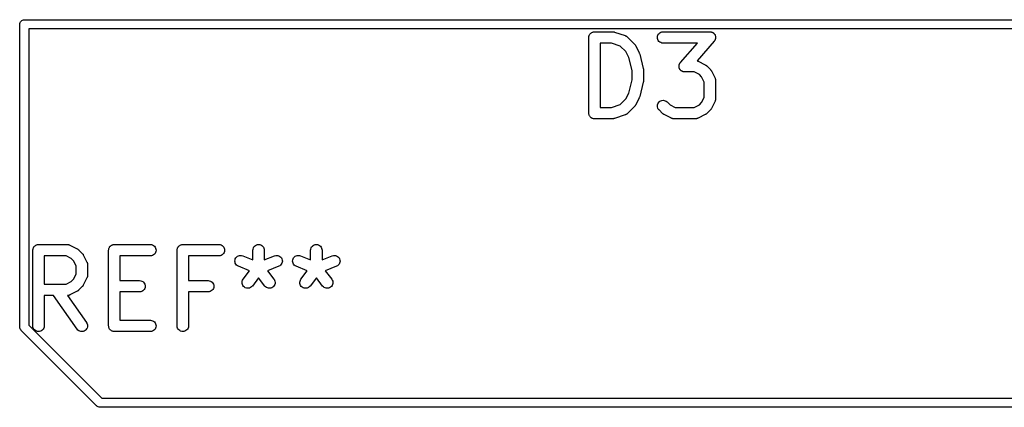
# Model space of a CAD drawing. Extents: x 1.1 to 3.55, y -2.65 to -1.25.
# Tile 6 of 17: x 1.12 to 1.63, y -1.45 to -1.25. Entities that reach past the tile are written whole.
import ezdxf

# ---------------------------------------------------------------- set-up
doc = ezdxf.new("R2010")
doc.units = 0
doc.header["$MEASUREMENT"] = 0
doc.layers.add('BLACK', color=7, linetype='CONTINUOUS')

msp = doc.modelspace()

# ---------------------------------------------------------------- linework, layer by layer
at = {"layer": 'BLACK', "linetype": 'CONTINUOUS'}
for p, q in [((1.1192, -1.25357), (1.11925, -1.25311)), ((1.11921, -1.25369), (1.1192, -1.25357)), ((1.11921, -1.41094), (1.11921, -1.25369)), ((1.11925, -1.25311), (1.11938, -1.25267)), ((1.11938, -1.25267), (1.1196, -1.25226)), ((1.1196, -1.25226), (1.1199, -1.2519)), ((1.1199, -1.2519), (1.12026, -1.2516)), ((1.12026, -1.2516), (1.12067, -1.25138)), ((1.12067, -1.25138), (1.12111, -1.25125)), ((1.12111, -1.25125), (1.12146, -1.25121)), ((1.12146, -1.25121), (1.12157, -1.2512)), ((1.12146, -1.25121), (1.12146, -1.25121)), ((1.12157, -1.2512), (1.12169, -1.25121)), ((1.12169, -1.25121), (1.76831, -1.25121)), ((1.12394, -1.25594), (1.12394, -1.41008)), ((1.76606, -1.25594), (1.12394, -1.25594)), ((1.41536, -1.25903), (1.41549, -1.25879)), ((1.41549, -1.25879), (1.4155, -1.25878)), ((1.4155, -1.25877), (1.41568, -1.25856)), ((1.4155, -1.25878), (1.4155, -1.25877)), ((1.41568, -1.25856), (1.41586, -1.25834)), ((1.41586, -1.25834), (1.41587, -1.25834)), ((1.41587, -1.25834), (1.41588, -1.25833)), ((1.41588, -1.25833), (1.41609, -1.25816)), ((1.41609, -1.25816), (1.41631, -1.25798)), ((1.41631, -1.25798), (1.41632, -1.25798)), ((1.41632, -1.25797), (1.41657, -1.25784)), ((1.41632, -1.25798), (1.41632, -1.25797)), ((1.41657, -1.25784), (1.41682, -1.25771)), ((1.41682, -1.25771), (1.41683, -1.25771)), ((1.41683, -1.25771), (1.41684, -1.2577)), ((1.41684, -1.2577), (1.4171, -1.25762)), ((1.4171, -1.25762), (1.41737, -1.25754)), ((1.41737, -1.25754), (1.41738, -1.25754)), ((1.41738, -1.25754), (1.41739, -1.25754)), ((1.41739, -1.25754), (1.41766, -1.25751)), ((1.41766, -1.25751), (1.41794, -1.25749)), ((1.41794, -1.25749), (1.42731, -1.25749)), ((1.42731, -1.25749), (1.42736, -1.25749)), ((1.42736, -1.25749), (1.42752, -1.25751)), ((1.42752, -1.25751), (1.42769, -1.25751)), ((1.42769, -1.25751), (1.42781, -1.25754)), ((1.42781, -1.25754), (1.42793, -1.25755)), ((1.42793, -1.25755), (1.42809, -1.2576)), ((1.42809, -1.2576), (1.42825, -1.25764)), ((1.42825, -1.25764), (1.43387, -1.25951)), ((1.45084, -1.2593), (1.45111, -1.25879)), ((1.45111, -1.25879), (1.45148, -1.25834)), ((1.45148, -1.25834), (1.45193, -1.25798)), ((1.45193, -1.25798), (1.45244, -1.25771)), ((1.45244, -1.25771), (1.45299, -1.25754)), ((1.45299, -1.25754), (1.45356, -1.25749)), ((1.45356, -1.25749), (1.47793, -1.25749)), ((1.47793, -1.25749), (1.47797, -1.25749)), ((1.47797, -1.25749), (1.47816, -1.25751)), ((1.47816, -1.25751), (1.47834, -1.25752)), ((1.47834, -1.25752), (1.47844, -1.25754)), ((1.47844, -1.25754), (1.47855, -1.25755)), ((1.47855, -1.25755), (1.47872, -1.25761)), ((1.47872, -1.25761), (1.4789, -1.25765)), ((1.4789, -1.25765), (1.479, -1.25769)), ((1.479, -1.25769), (1.4791, -1.25773)), ((1.4791, -1.25773), (1.47926, -1.25782)), ((1.47926, -1.25782), (1.47943, -1.25789)), ((1.47943, -1.25789), (1.47951, -1.25795)), ((1.47951, -1.25795), (1.4796, -1.258)), ((1.4796, -1.258), (1.47974, -1.25812)), ((1.47974, -1.25812), (1.47989, -1.25823)), ((1.47989, -1.25823), (1.47996, -1.25831)), ((1.47996, -1.25831), (1.48004, -1.25837)), ((1.48004, -1.25837), (1.48016, -1.25852)), ((1.48016, -1.25852), (1.48029, -1.25865)), ((1.48029, -1.25865), (1.48034, -1.25874)), ((1.48034, -1.25874), (1.4804, -1.25882)), ((1.4804, -1.25882), (1.48049, -1.25899)), ((1.41499, -1.2604), (1.41502, -1.26012)), ((1.41499, -1.26042), (1.41499, -1.2604)), ((1.41499, -1.26044), (1.41499, -1.26042)), ((1.41499, -1.26042), (1.41499, -1.26042)), ((1.41499, -1.26042), (1.41499, -1.26042)), ((1.41499, -1.29981), (1.41499, -1.26044)), ((1.41502, -1.26012), (1.41505, -1.25985)), ((1.41505, -1.25983), (1.41514, -1.25956)), ((1.41505, -1.25984), (1.41505, -1.25983)), ((1.41505, -1.25985), (1.41505, -1.25984)), ((1.41514, -1.25956), (1.41522, -1.2593)), ((1.41522, -1.25929), (1.41523, -1.25928)), ((1.41522, -1.2593), (1.41522, -1.25929)), ((1.41523, -1.25928), (1.41536, -1.25903)), ((1.42089, -1.26339), (1.42089, -1.29686)), ((1.42684, -1.26339), (1.42089, -1.26339)), ((1.43134, -1.2649), (1.42684, -1.26339)), ((1.43387, -1.25951), (1.43391, -1.25953)), ((1.43391, -1.25953), (1.43399, -1.25956)), ((1.43399, -1.25956), (1.43407, -1.25959)), ((1.43407, -1.25959), (1.43425, -1.25968)), ((1.43425, -1.25968), (1.43443, -1.25977)), ((1.43443, -1.25977), (1.43451, -1.25982)), ((1.43451, -1.25982), (1.43458, -1.25986)), ((1.43458, -1.25986), (1.43474, -1.25999)), ((1.43474, -1.25999), (1.4349, -1.26011)), ((1.4349, -1.26011), (1.43496, -1.26017)), ((1.43496, -1.26017), (1.43503, -1.26023)), ((1.43503, -1.26023), (1.43878, -1.26398)), ((1.45061, -1.26042), (1.45067, -1.25985)), ((1.45066, -1.26099), (1.45061, -1.26042)), ((1.45082, -1.26155), (1.45066, -1.26099)), ((1.45067, -1.25985), (1.45084, -1.2593)), ((1.45109, -1.26206), (1.45082, -1.26155)), ((1.45145, -1.26251), (1.45109, -1.26206)), ((1.45189, -1.26288), (1.45145, -1.26251)), ((1.4524, -1.26315), (1.45189, -1.26288)), ((1.45295, -1.26333), (1.4524, -1.26315)), ((1.45352, -1.26339), (1.45295, -1.26333)), ((1.45356, -1.26339), (1.45352, -1.26339)), ((1.47143, -1.26339), (1.45356, -1.26339)), ((1.46259, -1.27349), (1.47143, -1.26339)), ((1.48016, -1.26238), (1.47122, -1.27259)), ((1.48026, -1.26223), (1.48016, -1.26238)), ((1.48038, -1.26209), (1.48026, -1.26223)), ((1.48043, -1.262), (1.48038, -1.26209)), ((1.48049, -1.26192), (1.48043, -1.262)), ((1.48049, -1.25899), (1.48059, -1.25915)), ((1.48057, -1.26175), (1.48049, -1.26192)), ((1.48066, -1.26158), (1.48057, -1.26175)), ((1.48059, -1.25915), (1.48062, -1.25924)), ((1.48062, -1.25924), (1.48067, -1.25933)), ((1.48069, -1.26149), (1.48066, -1.26158)), ((1.48067, -1.25933), (1.48072, -1.25951)), ((1.48073, -1.26139), (1.48069, -1.26149)), ((1.48072, -1.25951), (1.48079, -1.25969)), ((1.48077, -1.26121), (1.48073, -1.26139)), ((1.48083, -1.26103), (1.48077, -1.26121)), ((1.48079, -1.25969), (1.4808, -1.25979)), ((1.4808, -1.25979), (1.48083, -1.25989)), ((1.48083, -1.25989), (1.48085, -1.26007)), ((1.48084, -1.26093), (1.48083, -1.26103)), ((1.48086, -1.26083), (1.48084, -1.26093)), ((1.48085, -1.26007), (1.48088, -1.26025)), ((1.48087, -1.26065), (1.48086, -1.26083)), ((1.48089, -1.26046), (1.48087, -1.26065)), ((1.48088, -1.26025), (1.48088, -1.26036)), ((1.48088, -1.26036), (1.48089, -1.26046)), ((1.43426, -1.26781), (1.43134, -1.2649)), ((1.43578, -1.27084), (1.43426, -1.26781)), ((1.43878, -1.26398), (1.43881, -1.26401)), ((1.43881, -1.26401), (1.43891, -1.26414)), ((1.43891, -1.26414), (1.43902, -1.26426)), ((1.43902, -1.26426), (1.43909, -1.26436)), ((1.43909, -1.26436), (1.43917, -1.26446)), ((1.43917, -1.26446), (1.43924, -1.2646)), ((1.43924, -1.2646), (1.43933, -1.26474)), ((1.43933, -1.26474), (1.4412, -1.26849)), ((1.4412, -1.26849), (1.44122, -1.26853)), ((1.44122, -1.26853), (1.44123, -1.26854)), ((1.44123, -1.26854), (1.44123, -1.26856)), ((1.44123, -1.26856), (1.44133, -1.26881)), ((1.44133, -1.26881), (1.44142, -1.26907)), ((1.43749, -1.27768), (1.43578, -1.27084)), ((1.44142, -1.26907), (1.44142, -1.26908)), ((1.44142, -1.26908), (1.44143, -1.2691)), ((1.44143, -1.2691), (1.4433, -1.2766)), ((1.46209, -1.27429), (1.46218, -1.27413)), ((1.46218, -1.27413), (1.46225, -1.27396)), ((1.46225, -1.27396), (1.46231, -1.27388)), ((1.46231, -1.27388), (1.46236, -1.27379)), ((1.46236, -1.27379), (1.46248, -1.27364)), ((1.46248, -1.27364), (1.46259, -1.27349)), ((1.47122, -1.27259), (1.47141, -1.27266)), ((1.47141, -1.27266), (1.4716, -1.27272)), ((1.4716, -1.27272), (1.47167, -1.27277)), ((1.47167, -1.27277), (1.47176, -1.2728)), ((1.47176, -1.2728), (1.4755, -1.27467)), ((1.43749, -1.28257), (1.43749, -1.27768)), ((1.4433, -1.2766), (1.44331, -1.27664)), ((1.44331, -1.27664), (1.44332, -1.27669)), ((1.44332, -1.27669), (1.44333, -1.27674)), ((1.44333, -1.27674), (1.44336, -1.27697)), ((1.44336, -1.27697), (1.44339, -1.27721)), ((1.44339, -1.27721), (1.44339, -1.27726)), ((1.44339, -1.27726), (1.44339, -1.27731)), ((1.44339, -1.27731), (1.44339, -1.28294)), ((1.46186, -1.27542), (1.46188, -1.27523)), ((1.46187, -1.27552), (1.46186, -1.27542)), ((1.46186, -1.27562), (1.46187, -1.27552)), ((1.46189, -1.27581), (1.46186, -1.27562)), ((1.46188, -1.27505), (1.46191, -1.27495)), ((1.46188, -1.27523), (1.46188, -1.27505)), ((1.46191, -1.27599), (1.46189, -1.27581)), ((1.46191, -1.27495), (1.46192, -1.27484)), ((1.46194, -1.27609), (1.46191, -1.27599)), ((1.46192, -1.27484), (1.46197, -1.27467)), ((1.46196, -1.27619), (1.46194, -1.27609)), ((1.46202, -1.27637), (1.46196, -1.27619)), ((1.46197, -1.27467), (1.46201, -1.27449)), ((1.46201, -1.27449), (1.46206, -1.27439)), ((1.46207, -1.27654), (1.46202, -1.27637)), ((1.46206, -1.27439), (1.46209, -1.27429)), ((1.46212, -1.27664), (1.46207, -1.27654)), ((1.46216, -1.27673), (1.46212, -1.27664)), ((1.46225, -1.27689), (1.46216, -1.27673)), ((1.46234, -1.27706), (1.46225, -1.27689)), ((1.4624, -1.27714), (1.46234, -1.27706)), ((1.46246, -1.27722), (1.4624, -1.27714)), ((1.46258, -1.27736), (1.46246, -1.27722)), ((1.4627, -1.2775), (1.46258, -1.27736)), ((1.46278, -1.27757), (1.4627, -1.2775)), ((1.46285, -1.27765), (1.46278, -1.27757)), ((1.463, -1.27776), (1.46285, -1.27765)), ((1.46314, -1.27787), (1.463, -1.27776)), ((1.46323, -1.27792), (1.46314, -1.27787)), ((1.46332, -1.27799), (1.46323, -1.27792)), ((1.46348, -1.27806), (1.46332, -1.27799)), ((1.46365, -1.27815), (1.46348, -1.27806)), ((1.46375, -1.27818), (1.46365, -1.27815)), ((1.46384, -1.27823), (1.46375, -1.27818)), ((1.46402, -1.27827), (1.46384, -1.27823)), ((1.4642, -1.27833), (1.46402, -1.27827)), ((1.4643, -1.27834), (1.4642, -1.27833)), ((1.4644, -1.27836), (1.4643, -1.27834)), ((1.46458, -1.27837), (1.4644, -1.27836)), ((1.46477, -1.27839), (1.46458, -1.27837)), ((1.46481, -1.27839), (1.46477, -1.27839)), ((1.46974, -1.27839), (1.46481, -1.27839)), ((1.47243, -1.27974), (1.46974, -1.27839)), ((1.4755, -1.27467), (1.47554, -1.27469)), ((1.47554, -1.27469), (1.47568, -1.27478)), ((1.47568, -1.27478), (1.47583, -1.27486)), ((1.47583, -1.27486), (1.47592, -1.27494)), ((1.47592, -1.27494), (1.47602, -1.275)), ((1.47602, -1.275), (1.47614, -1.27512)), ((1.47614, -1.27512), (1.47627, -1.27523)), ((1.47627, -1.27523), (1.47815, -1.2771)), ((1.47815, -1.2771), (1.47818, -1.27713)), ((1.47818, -1.27713), (1.47828, -1.27726)), ((1.47828, -1.27726), (1.47839, -1.27738)), ((1.47839, -1.27738), (1.47846, -1.27748)), ((1.47846, -1.27748), (1.47854, -1.27758)), ((1.47854, -1.27758), (1.47861, -1.27773)), ((1.47861, -1.27773), (1.4787, -1.27787)), ((1.4787, -1.27787), (1.48057, -1.28162)), ((1.43578, -1.28941), (1.43749, -1.28257)), ((1.4433, -1.28365), (1.44143, -1.29115)), ((1.44331, -1.2836), (1.4433, -1.28365)), ((1.44333, -1.28355), (1.44331, -1.2836)), ((1.44335, -1.28332), (1.44333, -1.28355)), ((1.44339, -1.28308), (1.44335, -1.28332)), ((1.44339, -1.28298), (1.44338, -1.28303)), ((1.44338, -1.28303), (1.44339, -1.28308)), ((1.44339, -1.28294), (1.44339, -1.28298)), ((1.47363, -1.28094), (1.47243, -1.27974)), ((1.47498, -1.28363), (1.47363, -1.28094)), ((1.47498, -1.29161), (1.47498, -1.28363)), ((1.48057, -1.28162), (1.48059, -1.28165)), ((1.48059, -1.28165), (1.48062, -1.28174)), ((1.48062, -1.28174), (1.48066, -1.28181)), ((1.48066, -1.28181), (1.48072, -1.28201)), ((1.48072, -1.28201), (1.48079, -1.28219)), ((1.48079, -1.28219), (1.4808, -1.28228)), ((1.4808, -1.28228), (1.48083, -1.28236)), ((1.48083, -1.28236), (1.48085, -1.28256)), ((1.48085, -1.28256), (1.48088, -1.28276)), ((1.48088, -1.28276), (1.48088, -1.28285)), ((1.48088, -1.28285), (1.48089, -1.28294)), ((1.48089, -1.28294), (1.48089, -1.29231)), ((1.43426, -1.29244), (1.43578, -1.28941)), ((1.43134, -1.29535), (1.43426, -1.29244)), ((1.4412, -1.29176), (1.43933, -1.29551)), ((1.44121, -1.29174), (1.4412, -1.29176)), ((1.44122, -1.29173), (1.44121, -1.29174)), ((1.44131, -1.29148), (1.44122, -1.29173)), ((1.44141, -1.29122), (1.44131, -1.29148)), ((1.44142, -1.29119), (1.44141, -1.29121)), ((1.44141, -1.29121), (1.44141, -1.29122)), ((1.44143, -1.29115), (1.44142, -1.29119)), ((1.45084, -1.29491), (1.45112, -1.2944)), ((1.45112, -1.2944), (1.45149, -1.29396)), ((1.45149, -1.29396), (1.45194, -1.2936)), ((1.45194, -1.2936), (1.45245, -1.29333)), ((1.45245, -1.29333), (1.453, -1.29316)), ((1.453, -1.29316), (1.45357, -1.29311)), ((1.45357, -1.29311), (1.45415, -1.29317)), ((1.45415, -1.29317), (1.4547, -1.29333)), ((1.4547, -1.29333), (1.4552, -1.29361)), ((1.4552, -1.29361), (1.45565, -1.29397)), ((1.45565, -1.29397), (1.45719, -1.29551)), ((1.47243, -1.29551), (1.47363, -1.29431)), ((1.47363, -1.29431), (1.47498, -1.29161)), ((1.48057, -1.29363), (1.4787, -1.29738)), ((1.48061, -1.29355), (1.48057, -1.29363)), ((1.48065, -1.29347), (1.48061, -1.29355)), ((1.48071, -1.29328), (1.48065, -1.29347)), ((1.48078, -1.29309), (1.48071, -1.29328)), ((1.4808, -1.29301), (1.48078, -1.29309)), ((1.48082, -1.29293), (1.4808, -1.29301)), ((1.48084, -1.29272), (1.48082, -1.29293)), ((1.48088, -1.29253), (1.48084, -1.29272)), ((1.48089, -1.29235), (1.48088, -1.29244)), ((1.48088, -1.29244), (1.48088, -1.29253)), ((1.48089, -1.29231), (1.48089, -1.29235)), ((1.42089, -1.29686), (1.42684, -1.29686)), ((1.42684, -1.29686), (1.43134, -1.29535)), ((1.43878, -1.29627), (1.43503, -1.30002)), ((1.43888, -1.29615), (1.43878, -1.29627)), ((1.439, -1.29603), (1.43888, -1.29615)), ((1.43906, -1.29592), (1.439, -1.29603)), ((1.43914, -1.29583), (1.43906, -1.29592)), ((1.43922, -1.29568), (1.43914, -1.29583)), ((1.43931, -1.29554), (1.43922, -1.29568)), ((1.43933, -1.29551), (1.43931, -1.29554)), ((1.45061, -1.29603), (1.45067, -1.29546)), ((1.45066, -1.2966), (1.45061, -1.29603)), ((1.45082, -1.29716), (1.45066, -1.2966)), ((1.45067, -1.29546), (1.45084, -1.29491)), ((1.45109, -1.29767), (1.45082, -1.29716)), ((1.45144, -1.29812), (1.45109, -1.29767)), ((1.45147, -1.29815), (1.45144, -1.29812)), ((1.45335, -1.30002), (1.45147, -1.29815)), ((1.45719, -1.29551), (1.45988, -1.29686)), ((1.45988, -1.29686), (1.46974, -1.29686)), ((1.46974, -1.29686), (1.47243, -1.29551)), ((1.47815, -1.29815), (1.47627, -1.30002)), ((1.47825, -1.29802), (1.47815, -1.29815)), ((1.47837, -1.2979), (1.47825, -1.29802)), ((1.47843, -1.2978), (1.47837, -1.2979)), ((1.47851, -1.2977), (1.47843, -1.2978)), ((1.47859, -1.29756), (1.47851, -1.2977)), ((1.47868, -1.29742), (1.47859, -1.29756)), ((1.4787, -1.29738), (1.47868, -1.29742)), ((1.41502, -1.30009), (1.41499, -1.29981)), ((1.41504, -1.30036), (1.41502, -1.30009)), ((1.41504, -1.30037), (1.41504, -1.30036)), ((1.41504, -1.30038), (1.41504, -1.30037)), ((1.41512, -1.30065), (1.41504, -1.30038)), ((1.4152, -1.30092), (1.41512, -1.30065)), ((1.41521, -1.30093), (1.4152, -1.30092)), ((1.41521, -1.30094), (1.41521, -1.30093)), ((1.41534, -1.30118), (1.41521, -1.30094)), ((1.41547, -1.30143), (1.41534, -1.30118)), ((1.41548, -1.30144), (1.41547, -1.30143)), ((1.41566, -1.30166), (1.41548, -1.30144)), ((1.41548, -1.30144), (1.41548, -1.30144)), ((1.41583, -1.30188), (1.41566, -1.30166)), ((1.41584, -1.30188), (1.41583, -1.30188)), ((1.41585, -1.30189), (1.41584, -1.30188)), ((1.41606, -1.30207), (1.41585, -1.30189)), ((1.41627, -1.30225), (1.41606, -1.30207)), ((1.41628, -1.30225), (1.41627, -1.30225)), ((1.41629, -1.30226), (1.41628, -1.30225)), ((1.41653, -1.30239), (1.41629, -1.30226)), ((1.41678, -1.30252), (1.41653, -1.30239)), ((1.41679, -1.30253), (1.41678, -1.30252)), ((1.4168, -1.30253), (1.41679, -1.30253)), ((1.41706, -1.30261), (1.4168, -1.30253)), ((1.41733, -1.3027), (1.41706, -1.30261)), ((1.41734, -1.3027), (1.41733, -1.3027)), ((1.41735, -1.3027), (1.41734, -1.3027)), ((1.41762, -1.30273), (1.41735, -1.3027)), ((1.4179, -1.30276), (1.41762, -1.30273)), ((1.41792, -1.30276), (1.4179, -1.30276)), ((1.41794, -1.30276), (1.41792, -1.30276)), ((1.41792, -1.30276), (1.41792, -1.30276)), ((1.41792, -1.30276), (1.41792, -1.30276)), ((1.42731, -1.30276), (1.41794, -1.30276)), ((1.42748, -1.30275), (1.42731, -1.30276)), ((1.42765, -1.30274), (1.42748, -1.30275)), ((1.42777, -1.30272), (1.42765, -1.30274)), ((1.42789, -1.30271), (1.42777, -1.30272)), ((1.42805, -1.30266), (1.42789, -1.30271)), ((1.42821, -1.30262), (1.42805, -1.30266)), ((1.42825, -1.30261), (1.42821, -1.30262)), ((1.43387, -1.30074), (1.42825, -1.30261)), ((1.43395, -1.3007), (1.43387, -1.30074)), ((1.43404, -1.30068), (1.43395, -1.3007)), ((1.43421, -1.30058), (1.43404, -1.30068)), ((1.4344, -1.3005), (1.43421, -1.30058)), ((1.43447, -1.30045), (1.4344, -1.3005)), ((1.43455, -1.30041), (1.43447, -1.30045)), ((1.43471, -1.30029), (1.43455, -1.30041)), ((1.43487, -1.30017), (1.43471, -1.30029)), ((1.43493, -1.30011), (1.43487, -1.30017)), ((1.435, -1.30005), (1.43493, -1.30011)), ((1.43503, -1.30002), (1.435, -1.30005)), ((1.45348, -1.30013), (1.45335, -1.30002)), ((1.4536, -1.30024), (1.45348, -1.30013)), ((1.4537, -1.30031), (1.4536, -1.30024)), ((1.45379, -1.30039), (1.4537, -1.30031)), ((1.45394, -1.30047), (1.45379, -1.30039)), ((1.45408, -1.30056), (1.45394, -1.30047)), ((1.45412, -1.30058), (1.45408, -1.30056)), ((1.45787, -1.30245), (1.45412, -1.30058)), ((1.45795, -1.30248), (1.45787, -1.30245)), ((1.45802, -1.30252), (1.45795, -1.30248)), ((1.45821, -1.30259), (1.45802, -1.30252)), ((1.4584, -1.30266), (1.45821, -1.30259)), ((1.45849, -1.30267), (1.4584, -1.30266)), ((1.45857, -1.3027), (1.45849, -1.30267)), ((1.45877, -1.30272), (1.45857, -1.3027)), ((1.45897, -1.30276), (1.45877, -1.30272)), ((1.45906, -1.30275), (1.45897, -1.30276)), ((1.45914, -1.30276), (1.45906, -1.30275)), ((1.45919, -1.30276), (1.45914, -1.30276)), ((1.47043, -1.30276), (1.45919, -1.30276)), ((1.47052, -1.30275), (1.47043, -1.30276)), ((1.47061, -1.30276), (1.47052, -1.30275)), ((1.47081, -1.30273), (1.47061, -1.30276)), ((1.47101, -1.30271), (1.47081, -1.30273)), ((1.47109, -1.30268), (1.47101, -1.30271)), ((1.47118, -1.30267), (1.47109, -1.30268)), ((1.47137, -1.3026), (1.47118, -1.30267)), ((1.47156, -1.30254), (1.47137, -1.3026)), ((1.47164, -1.3025), (1.47156, -1.30254)), ((1.47172, -1.30247), (1.47164, -1.3025)), ((1.47176, -1.30245), (1.47172, -1.30247)), ((1.4755, -1.30058), (1.47176, -1.30245)), ((1.47565, -1.30049), (1.4755, -1.30058)), ((1.47579, -1.30041), (1.47565, -1.30049)), ((1.47589, -1.30034), (1.47579, -1.30041)), ((1.47599, -1.30027), (1.47589, -1.30034)), ((1.47611, -1.30016), (1.47599, -1.30027)), ((1.47624, -1.30005), (1.47611, -1.30016)), ((1.47627, -1.30002), (1.47624, -1.30005)), ((1.12606, -1.37104), (1.12609, -1.37077)), ((1.12606, -1.37106), (1.12606, -1.37104)), ((1.12606, -1.37107), (1.12606, -1.37106)), ((1.12606, -1.37109), (1.12606, -1.37107)), ((1.12606, -1.37107), (1.12606, -1.37107)), ((1.12606, -1.41046), (1.12606, -1.37109)), ((1.12609, -1.37077), (1.12612, -1.37049)), ((1.12612, -1.37047), (1.1262, -1.37021)), ((1.12612, -1.37048), (1.12612, -1.37047)), ((1.12612, -1.37049), (1.12612, -1.37048)), ((1.1262, -1.37021), (1.12629, -1.36994)), ((1.12629, -1.36993), (1.1263, -1.36992)), ((1.12629, -1.36994), (1.12629, -1.36993)), ((1.1263, -1.36992), (1.12643, -1.36968)), ((1.12643, -1.36968), (1.12656, -1.36943)), ((1.12656, -1.36943), (1.12657, -1.36943)), ((1.12657, -1.36942), (1.12675, -1.3692)), ((1.12657, -1.36943), (1.12657, -1.36942)), ((1.12675, -1.3692), (1.12693, -1.36899)), ((1.12693, -1.36899), (1.12694, -1.36898)), ((1.12694, -1.36898), (1.12716, -1.3688)), ((1.12694, -1.36898), (1.12694, -1.36898)), ((1.12716, -1.3688), (1.12738, -1.36863)), ((1.12738, -1.36863), (1.12738, -1.36862)), ((1.12738, -1.36862), (1.12739, -1.36862)), ((1.12739, -1.36862), (1.12764, -1.36849)), ((1.12764, -1.36849), (1.12788, -1.36836)), ((1.12788, -1.36836), (1.12789, -1.36835)), ((1.12789, -1.36835), (1.1279, -1.36835)), ((1.1279, -1.36835), (1.12817, -1.36827)), ((1.12817, -1.36827), (1.12844, -1.36819)), ((1.12844, -1.36819), (1.12845, -1.36819)), ((1.12845, -1.36819), (1.12846, -1.36819)), ((1.12846, -1.36819), (1.12873, -1.36816)), ((1.12873, -1.36816), (1.12901, -1.36813)), ((1.12901, -1.36813), (1.14401, -1.36813)), ((1.14401, -1.36813), (1.14405, -1.36813)), ((1.14405, -1.36813), (1.14414, -1.36814)), ((1.14414, -1.36814), (1.14422, -1.36814)), ((1.14422, -1.36814), (1.14442, -1.36818)), ((1.14442, -1.36818), (1.14462, -1.3682)), ((1.14462, -1.3682), (1.1447, -1.36822)), ((1.1447, -1.36822), (1.14479, -1.36824)), ((1.14479, -1.36824), (1.14498, -1.36831)), ((1.14498, -1.36831), (1.14517, -1.36837)), ((1.14517, -1.36837), (1.14525, -1.36841)), ((1.14525, -1.36841), (1.14533, -1.36844)), ((1.14533, -1.36844), (1.14908, -1.37032)), ((1.14908, -1.37032), (1.14911, -1.37034)), ((1.14911, -1.37034), (1.14925, -1.37043)), ((1.14925, -1.37043), (1.1494, -1.37051)), ((1.1494, -1.37051), (1.14949, -1.37058)), ((1.14949, -1.37058), (1.1496, -1.37065)), ((1.1496, -1.37065), (1.14972, -1.37077)), ((1.14972, -1.37077), (1.14984, -1.37087)), ((1.14984, -1.37087), (1.15172, -1.37275)), ((1.16543, -1.37104), (1.16546, -1.37077)), ((1.16543, -1.37106), (1.16543, -1.37104)), ((1.16543, -1.37107), (1.16543, -1.37106)), ((1.16543, -1.37109), (1.16543, -1.37107)), ((1.16543, -1.37107), (1.16543, -1.37107)), ((1.16543, -1.41046), (1.16543, -1.37109)), ((1.16546, -1.37077), (1.16549, -1.37049)), ((1.16549, -1.37047), (1.16557, -1.37021)), ((1.16549, -1.37048), (1.16549, -1.37047)), ((1.16549, -1.37049), (1.16549, -1.37048)), ((1.16557, -1.37021), (1.16566, -1.36994)), ((1.16566, -1.36993), (1.16567, -1.36992)), ((1.16566, -1.36994), (1.16566, -1.36993)), ((1.16567, -1.36992), (1.1658, -1.36968)), ((1.1658, -1.36968), (1.16593, -1.36943)), ((1.16593, -1.36943), (1.16594, -1.36943)), ((1.16594, -1.36942), (1.16612, -1.3692)), ((1.16594, -1.36943), (1.16594, -1.36942)), ((1.16612, -1.3692), (1.1663, -1.36899)), ((1.1663, -1.36899), (1.16631, -1.36898)), ((1.16631, -1.36898), (1.16653, -1.3688)), ((1.16631, -1.36898), (1.16631, -1.36898)), ((1.16653, -1.3688), (1.16675, -1.36863)), ((1.16675, -1.36863), (1.16675, -1.36862)), ((1.16675, -1.36862), (1.16676, -1.36862)), ((1.16676, -1.36862), (1.16701, -1.36849)), ((1.16701, -1.36849), (1.16725, -1.36836)), ((1.16725, -1.36836), (1.16726, -1.36835)), ((1.16726, -1.36835), (1.16727, -1.36835)), ((1.16727, -1.36835), (1.16754, -1.36827)), ((1.16754, -1.36827), (1.16781, -1.36819)), ((1.16781, -1.36819), (1.16782, -1.36819)), ((1.16782, -1.36819), (1.16783, -1.36819)), ((1.16783, -1.36819), (1.1681, -1.36816)), ((1.1681, -1.36816), (1.16838, -1.36813)), ((1.16838, -1.36813), (1.18713, -1.36813)), ((1.18713, -1.36813), (1.18717, -1.36813)), ((1.18717, -1.36813), (1.18774, -1.3682)), ((1.18774, -1.3682), (1.18829, -1.36837)), ((1.18829, -1.36837), (1.1888, -1.36865)), ((1.1888, -1.36865), (1.18924, -1.36902)), ((1.18924, -1.36902), (1.1896, -1.36947)), ((1.1896, -1.36947), (1.18986, -1.36998)), ((1.18986, -1.36998), (1.19003, -1.37053)), ((1.19008, -1.37111), (1.19002, -1.37168)), ((1.19003, -1.37053), (1.19008, -1.37111)), ((1.20105, -1.37104), (1.20108, -1.37077)), ((1.20105, -1.37106), (1.20105, -1.37104)), ((1.20105, -1.37107), (1.20105, -1.37106)), ((1.20105, -1.37109), (1.20105, -1.37107)), ((1.20105, -1.37107), (1.20105, -1.37107)), ((1.20105, -1.41046), (1.20105, -1.37109)), ((1.20108, -1.37077), (1.20111, -1.37049)), ((1.20111, -1.37047), (1.2012, -1.37021)), ((1.20111, -1.37048), (1.20111, -1.37047)), ((1.20111, -1.37049), (1.20111, -1.37048)), ((1.2012, -1.37021), (1.20128, -1.36994)), ((1.20128, -1.36993), (1.20129, -1.36992)), ((1.20128, -1.36994), (1.20128, -1.36993)), ((1.20129, -1.36992), (1.20142, -1.36968)), ((1.20142, -1.36968), (1.20155, -1.36943)), ((1.20155, -1.36943), (1.20156, -1.36943)), ((1.20156, -1.36942), (1.20174, -1.3692)), ((1.20156, -1.36943), (1.20156, -1.36942)), ((1.20174, -1.3692), (1.20192, -1.36899)), ((1.20192, -1.36899), (1.20193, -1.36898)), ((1.20193, -1.36898), (1.20215, -1.3688)), ((1.20193, -1.36898), (1.20193, -1.36898)), ((1.20215, -1.3688), (1.20237, -1.36863)), ((1.20237, -1.36863), (1.20238, -1.36862)), ((1.20238, -1.36862), (1.20263, -1.36849)), ((1.20238, -1.36862), (1.20238, -1.36862)), ((1.20263, -1.36849), (1.20287, -1.36836)), ((1.20287, -1.36836), (1.20288, -1.36835)), ((1.20288, -1.36835), (1.20289, -1.36835)), ((1.20289, -1.36835), (1.20316, -1.36827)), ((1.20316, -1.36827), (1.20343, -1.36819)), ((1.20343, -1.36819), (1.20344, -1.36819)), ((1.20344, -1.36819), (1.20345, -1.36819)), ((1.20345, -1.36819), (1.20372, -1.36816)), ((1.20372, -1.36816), (1.204, -1.36813)), ((1.204, -1.36813), (1.22275, -1.36813)), ((1.22275, -1.36813), (1.22279, -1.36813)), ((1.22279, -1.36813), (1.22336, -1.3682)), ((1.22336, -1.3682), (1.22391, -1.36837)), ((1.22391, -1.36837), (1.22442, -1.36865)), ((1.22442, -1.36865), (1.22486, -1.36902)), ((1.22486, -1.36902), (1.22522, -1.36947)), ((1.22522, -1.36947), (1.22549, -1.36998)), ((1.22549, -1.36998), (1.22565, -1.37053)), ((1.2257, -1.37111), (1.22564, -1.37168)), ((1.22565, -1.37053), (1.2257, -1.37111)), ((1.24042, -1.37104), (1.24048, -1.37047)), ((1.24042, -1.37109), (1.24042, -1.37104)), ((1.24042, -1.3761), (1.24042, -1.37109)), ((1.24048, -1.37047), (1.24066, -1.36992)), ((1.24066, -1.36992), (1.24093, -1.36942)), ((1.24093, -1.36942), (1.2413, -1.36898)), ((1.2413, -1.36898), (1.24175, -1.36862)), ((1.24175, -1.36862), (1.24226, -1.36835)), ((1.24226, -1.36835), (1.24282, -1.36819)), ((1.24282, -1.36819), (1.24339, -1.36813)), ((1.24339, -1.36813), (1.24396, -1.36819)), ((1.24396, -1.36819), (1.24451, -1.36836)), ((1.24451, -1.36836), (1.24502, -1.36864)), ((1.24502, -1.36864), (1.24547, -1.36901)), ((1.24547, -1.36901), (1.24583, -1.36945)), ((1.24583, -1.36945), (1.2461, -1.36996)), ((1.2461, -1.36996), (1.24627, -1.37051)), ((1.24627, -1.37051), (1.24632, -1.37109)), ((1.24632, -1.37109), (1.24632, -1.3761)), ((1.27041, -1.37104), (1.27048, -1.37047)), ((1.27041, -1.37109), (1.27041, -1.37104)), ((1.27041, -1.3761), (1.27041, -1.37109)), ((1.27048, -1.37047), (1.27065, -1.36992)), ((1.27065, -1.36992), (1.27093, -1.36942)), ((1.27093, -1.36942), (1.2713, -1.36898)), ((1.2713, -1.36898), (1.27175, -1.36862)), ((1.27175, -1.36862), (1.27226, -1.36835)), ((1.27226, -1.36835), (1.27281, -1.36819)), ((1.27281, -1.36819), (1.27339, -1.36813)), ((1.27339, -1.36813), (1.27396, -1.36819)), ((1.27396, -1.36819), (1.27451, -1.36836)), ((1.27451, -1.36836), (1.27502, -1.36864)), ((1.27502, -1.36864), (1.27546, -1.36901)), ((1.27546, -1.36901), (1.27583, -1.36945)), ((1.27583, -1.36945), (1.2761, -1.36996)), ((1.2761, -1.36996), (1.27626, -1.37051)), ((1.27626, -1.37051), (1.27632, -1.37109)), ((1.27632, -1.37109), (1.27632, -1.3761)), ((1.13196, -1.37404), (1.13196, -1.38876)), ((1.14331, -1.37404), (1.13196, -1.37404)), ((1.14601, -1.37539), (1.14331, -1.37404)), ((1.14721, -1.37658), (1.14601, -1.37539)), ((1.15172, -1.37275), (1.15175, -1.37278)), ((1.15175, -1.37278), (1.15185, -1.37291)), ((1.15185, -1.37291), (1.15197, -1.37303)), ((1.15197, -1.37303), (1.15203, -1.37313)), ((1.15203, -1.37313), (1.15211, -1.37323)), ((1.15211, -1.37323), (1.15218, -1.37337)), ((1.15218, -1.37337), (1.15227, -1.37351)), ((1.15227, -1.37351), (1.15415, -1.37726)), ((1.18713, -1.37404), (1.17133, -1.37404)), ((1.17133, -1.37404), (1.17133, -1.38688)), ((1.1877, -1.37398), (1.18713, -1.37404)), ((1.18825, -1.37382), (1.1877, -1.37398)), ((1.18876, -1.37355), (1.18825, -1.37382)), ((1.18921, -1.37318), (1.18876, -1.37355)), ((1.18958, -1.37274), (1.18921, -1.37318)), ((1.18985, -1.37223), (1.18958, -1.37274)), ((1.19002, -1.37168), (1.18985, -1.37223)), ((1.22275, -1.37404), (1.20695, -1.37404)), ((1.20695, -1.37404), (1.20695, -1.38688)), ((1.22332, -1.37398), (1.22275, -1.37404)), ((1.22387, -1.37382), (1.22332, -1.37398)), ((1.22438, -1.37355), (1.22387, -1.37382)), ((1.22483, -1.37318), (1.22438, -1.37355)), ((1.2252, -1.37274), (1.22483, -1.37318)), ((1.22547, -1.37223), (1.2252, -1.37274)), ((1.22564, -1.37168), (1.22547, -1.37223)), ((1.23104, -1.37672), (1.2311, -1.37615)), ((1.2311, -1.37615), (1.23126, -1.37559)), ((1.23126, -1.37559), (1.23153, -1.37508)), ((1.23153, -1.37508), (1.23189, -1.37464)), ((1.23189, -1.37464), (1.23234, -1.37427)), ((1.23234, -1.37427), (1.23284, -1.37399)), ((1.23284, -1.37399), (1.23339, -1.37382)), ((1.23339, -1.37382), (1.23397, -1.37376)), ((1.23397, -1.37376), (1.23454, -1.37381)), ((1.23454, -1.37381), (1.23509, -1.37397)), ((1.23509, -1.37397), (1.24042, -1.3761)), ((1.24632, -1.3761), (1.25165, -1.37397)), ((1.25165, -1.37397), (1.25169, -1.37395)), ((1.25169, -1.37395), (1.25224, -1.3738)), ((1.25224, -1.3738), (1.25282, -1.37376)), ((1.25282, -1.37376), (1.25339, -1.37383)), ((1.25339, -1.37383), (1.25394, -1.37401)), ((1.25394, -1.37401), (1.25444, -1.37429)), ((1.25444, -1.37429), (1.25488, -1.37467)), ((1.25488, -1.37467), (1.25523, -1.37512)), ((1.25523, -1.37512), (1.25549, -1.37563)), ((1.25549, -1.37563), (1.25565, -1.37619)), ((1.25565, -1.37619), (1.2557, -1.37676)), ((1.26104, -1.37672), (1.26109, -1.37615)), ((1.26109, -1.37615), (1.26126, -1.37559)), ((1.26126, -1.37559), (1.26153, -1.37508)), ((1.26153, -1.37508), (1.26189, -1.37464)), ((1.26189, -1.37464), (1.26233, -1.37427)), ((1.26233, -1.37427), (1.26284, -1.37399)), ((1.26284, -1.37399), (1.26339, -1.37382)), ((1.26339, -1.37382), (1.26396, -1.37376)), ((1.26396, -1.37376), (1.26454, -1.37381)), ((1.26454, -1.37381), (1.26509, -1.37397)), ((1.26509, -1.37397), (1.27041, -1.3761)), ((1.27632, -1.3761), (1.28164, -1.37397)), ((1.28164, -1.37397), (1.28168, -1.37395)), ((1.28168, -1.37395), (1.28224, -1.3738)), ((1.28224, -1.3738), (1.28281, -1.37376)), ((1.28281, -1.37376), (1.28338, -1.37383)), ((1.28338, -1.37383), (1.28393, -1.37401)), ((1.28393, -1.37401), (1.28443, -1.37429)), ((1.28443, -1.37429), (1.28487, -1.37467)), ((1.28487, -1.37467), (1.28523, -1.37512)), ((1.28523, -1.37512), (1.28549, -1.37563)), ((1.28549, -1.37563), (1.28565, -1.37619)), ((1.28565, -1.37619), (1.28569, -1.37676)), ((1.14855, -1.37928), (1.14721, -1.37658)), ((1.14855, -1.38351), (1.14855, -1.37928)), ((1.15415, -1.37726), (1.15417, -1.3773)), ((1.15417, -1.3773), (1.1542, -1.37738)), ((1.1542, -1.37738), (1.15424, -1.37746)), ((1.15424, -1.37746), (1.15429, -1.37765)), ((1.15429, -1.37765), (1.15436, -1.37784)), ((1.15436, -1.37784), (1.15438, -1.37793)), ((1.15438, -1.37793), (1.1544, -1.37801)), ((1.1544, -1.37801), (1.15442, -1.37821)), ((1.15442, -1.37821), (1.15445, -1.37841)), ((1.15445, -1.37841), (1.15445, -1.3785)), ((1.15445, -1.3785), (1.15446, -1.37858)), ((1.15446, -1.37858), (1.15446, -1.38421)), ((1.2311, -1.37729), (1.23104, -1.37672)), ((1.23127, -1.37784), (1.2311, -1.37729)), ((1.23154, -1.37835), (1.23127, -1.37784)), ((1.23191, -1.3788), (1.23154, -1.37835)), ((1.23235, -1.37916), (1.23191, -1.3788)), ((1.23286, -1.37944), (1.23235, -1.37916)), ((1.2329, -1.37945), (1.23286, -1.37944)), ((1.2387, -1.38177), (1.2329, -1.37945)), ((1.25384, -1.37945), (1.24804, -1.38177)), ((1.25435, -1.37919), (1.25384, -1.37945)), ((1.2548, -1.37883), (1.25435, -1.37919)), ((1.25517, -1.37839), (1.2548, -1.37883)), ((1.25545, -1.37788), (1.25517, -1.37839)), ((1.25563, -1.37733), (1.25545, -1.37788)), ((1.2557, -1.37676), (1.25563, -1.37733)), ((1.2611, -1.37729), (1.26104, -1.37672)), ((1.26127, -1.37784), (1.2611, -1.37729)), ((1.26154, -1.37835), (1.26127, -1.37784)), ((1.2619, -1.3788), (1.26154, -1.37835)), ((1.26235, -1.37916), (1.2619, -1.3788)), ((1.26286, -1.37944), (1.26235, -1.37916)), ((1.2629, -1.37945), (1.26286, -1.37944)), ((1.26869, -1.38177), (1.2629, -1.37945)), ((1.28384, -1.37945), (1.27804, -1.38177)), ((1.28435, -1.37919), (1.28384, -1.37945)), ((1.2848, -1.37883), (1.28435, -1.37919)), ((1.28517, -1.37839), (1.2848, -1.37883)), ((1.28545, -1.37788), (1.28517, -1.37839)), ((1.28563, -1.37733), (1.28545, -1.37788)), ((1.28569, -1.37676), (1.28563, -1.37733)), ((1.14601, -1.38741), (1.14721, -1.38621)), ((1.14721, -1.38621), (1.14855, -1.38351)), ((1.15415, -1.38553), (1.15227, -1.38928)), ((1.15418, -1.38545), (1.15415, -1.38553)), ((1.15422, -1.38537), (1.15418, -1.38545)), ((1.15428, -1.38518), (1.15422, -1.38537)), ((1.15435, -1.38499), (1.15428, -1.38518)), ((1.15437, -1.38491), (1.15435, -1.38499)), ((1.15439, -1.38482), (1.15437, -1.38491)), ((1.15442, -1.38462), (1.15439, -1.38482)), ((1.15445, -1.38442), (1.15442, -1.38462)), ((1.15446, -1.38425), (1.15445, -1.38434)), ((1.15445, -1.38434), (1.15445, -1.38442)), ((1.15446, -1.38421), (1.15446, -1.38425)), ((1.23489, -1.38722), (1.23508, -1.38668)), ((1.23508, -1.38668), (1.23538, -1.38619)), ((1.23538, -1.38619), (1.2387, -1.38177)), ((1.24337, -1.38538), (1.24011, -1.38973)), ((1.24663, -1.38973), (1.24337, -1.38538)), ((1.24804, -1.38177), (1.25136, -1.38619)), ((1.25136, -1.38619), (1.25138, -1.38622)), ((1.25138, -1.38622), (1.25167, -1.38672)), ((1.25167, -1.38672), (1.25186, -1.38726)), ((1.26488, -1.38722), (1.26508, -1.38668)), ((1.26508, -1.38668), (1.26538, -1.38619)), ((1.26538, -1.38619), (1.26869, -1.38177)), ((1.27337, -1.38538), (1.2701, -1.38973)), ((1.27663, -1.38973), (1.27337, -1.38538)), ((1.27804, -1.38177), (1.28135, -1.38619)), ((1.28135, -1.38619), (1.28138, -1.38622)), ((1.28138, -1.38622), (1.28167, -1.38672)), ((1.28167, -1.38672), (1.28186, -1.38726)), ((1.13196, -1.38876), (1.14331, -1.38876)), ((1.14331, -1.38876), (1.14601, -1.38741)), ((1.15172, -1.39005), (1.14984, -1.39192)), ((1.15182, -1.38992), (1.15172, -1.39005)), ((1.15194, -1.3898), (1.15182, -1.38992)), ((1.15201, -1.3897), (1.15194, -1.3898)), ((1.15209, -1.3896), (1.15201, -1.3897)), ((1.15216, -1.38946), (1.15209, -1.3896)), ((1.15225, -1.38932), (1.15216, -1.38946)), ((1.15227, -1.38928), (1.15225, -1.38932)), ((1.17133, -1.38688), (1.1815, -1.38688)), ((1.1815, -1.38688), (1.18154, -1.38688)), ((1.18154, -1.38688), (1.18212, -1.38695)), ((1.18212, -1.38695), (1.18267, -1.38712)), ((1.18267, -1.38712), (1.18317, -1.3874)), ((1.18317, -1.3874), (1.18361, -1.38777)), ((1.18395, -1.39148), (1.18358, -1.39193)), ((1.18361, -1.38777), (1.18397, -1.38822)), ((1.18422, -1.39098), (1.18395, -1.39148)), ((1.18397, -1.38822), (1.18424, -1.38873)), ((1.1844, -1.39043), (1.18422, -1.39098)), ((1.18424, -1.38873), (1.1844, -1.38928)), ((1.1844, -1.38928), (1.18446, -1.38985)), ((1.18446, -1.38985), (1.1844, -1.39043)), ((1.20695, -1.38688), (1.21712, -1.38688)), ((1.21712, -1.38688), (1.21716, -1.38688)), ((1.21716, -1.38688), (1.21774, -1.38695)), ((1.21774, -1.38695), (1.21829, -1.38712)), ((1.21829, -1.38712), (1.21879, -1.3874)), ((1.21879, -1.3874), (1.21923, -1.38777)), ((1.21957, -1.39148), (1.2192, -1.39193)), ((1.21923, -1.38777), (1.21959, -1.38822)), ((1.21985, -1.39098), (1.21957, -1.39148)), ((1.21959, -1.38822), (1.21986, -1.38873)), ((1.22002, -1.39043), (1.21985, -1.39098)), ((1.21986, -1.38873), (1.22002, -1.38928)), ((1.22002, -1.38928), (1.22008, -1.38985)), ((1.22008, -1.38985), (1.22002, -1.39043)), ((1.2348, -1.38779), (1.23489, -1.38722)), ((1.23482, -1.38837), (1.2348, -1.38779)), ((1.23496, -1.38893), (1.23482, -1.38837)), ((1.2352, -1.38945), (1.23496, -1.38893)), ((1.23554, -1.38992), (1.2352, -1.38945)), ((1.23596, -1.39031), (1.23554, -1.38992)), ((1.23645, -1.39061), (1.23596, -1.39031)), ((1.23699, -1.39081), (1.23645, -1.39061)), ((1.23756, -1.39091), (1.23699, -1.39081)), ((1.23813, -1.39089), (1.23756, -1.39091)), ((1.23869, -1.39076), (1.23813, -1.39089)), ((1.23922, -1.39052), (1.23869, -1.39076)), ((1.23969, -1.39018), (1.23922, -1.39052)), ((1.24008, -1.38976), (1.23969, -1.39018)), ((1.24011, -1.38973), (1.24008, -1.38976)), ((1.24702, -1.39016), (1.24663, -1.38973)), ((1.24749, -1.3905), (1.24702, -1.39016)), ((1.24801, -1.39074), (1.24749, -1.3905)), ((1.24857, -1.39088), (1.24801, -1.39074)), ((1.24914, -1.39091), (1.24857, -1.39088)), ((1.24971, -1.39082), (1.24914, -1.39091)), ((1.25025, -1.39063), (1.24971, -1.39082)), ((1.25075, -1.39033), (1.25025, -1.39063)), ((1.25118, -1.38995), (1.25075, -1.39033)), ((1.25152, -1.38949), (1.25118, -1.38995)), ((1.25177, -1.38897), (1.25152, -1.38949)), ((1.25191, -1.38841), (1.25177, -1.38897)), ((1.25186, -1.38726), (1.25194, -1.38783)), ((1.25194, -1.38783), (1.25191, -1.38841)), ((1.26479, -1.38779), (1.26488, -1.38722)), ((1.26482, -1.38837), (1.26479, -1.38779)), ((1.26495, -1.38893), (1.26482, -1.38837)), ((1.26519, -1.38945), (1.26495, -1.38893)), ((1.26553, -1.38992), (1.26519, -1.38945)), ((1.26595, -1.39031), (1.26553, -1.38992)), ((1.26644, -1.39061), (1.26595, -1.39031)), ((1.26698, -1.39081), (1.26644, -1.39061)), ((1.26755, -1.39091), (1.26698, -1.39081)), ((1.26813, -1.39089), (1.26755, -1.39091)), ((1.26869, -1.39076), (1.26813, -1.39089)), ((1.26922, -1.39052), (1.26869, -1.39076)), ((1.26968, -1.39018), (1.26922, -1.39052)), ((1.27008, -1.38976), (1.26968, -1.39018)), ((1.2701, -1.38973), (1.27008, -1.38976)), ((1.27702, -1.39016), (1.27663, -1.38973)), ((1.27748, -1.3905), (1.27702, -1.39016)), ((1.278, -1.39074), (1.27748, -1.3905)), ((1.27856, -1.39088), (1.278, -1.39074)), ((1.27914, -1.39091), (1.27856, -1.39088)), ((1.27971, -1.39082), (1.27914, -1.39091)), ((1.28025, -1.39063), (1.27971, -1.39082)), ((1.28075, -1.39033), (1.28025, -1.39063)), ((1.28117, -1.38995), (1.28075, -1.39033)), ((1.28152, -1.38949), (1.28117, -1.38995)), ((1.28177, -1.38897), (1.28152, -1.38949)), ((1.28191, -1.38841), (1.28177, -1.38897)), ((1.28186, -1.38726), (1.28194, -1.38783)), ((1.28194, -1.38783), (1.28191, -1.38841)), ((1.13685, -1.39466), (1.13196, -1.39466)), ((1.13196, -1.39466), (1.13196, -1.41046)), ((1.14909, -1.41215), (1.13685, -1.39466)), ((1.14409, -1.39465), (1.14405, -1.39466)), ((1.14405, -1.39466), (1.15393, -1.40876)), ((1.14418, -1.39466), (1.14409, -1.39465)), ((1.14438, -1.39462), (1.14418, -1.39466)), ((1.14458, -1.3946), (1.14438, -1.39462)), ((1.14466, -1.39458), (1.14458, -1.3946)), ((1.14475, -1.39457), (1.14466, -1.39458)), ((1.14494, -1.3945), (1.14475, -1.39457)), ((1.14513, -1.39444), (1.14494, -1.3945)), ((1.14521, -1.3944), (1.14513, -1.39444)), ((1.14529, -1.39437), (1.14521, -1.3944)), ((1.14533, -1.39435), (1.14529, -1.39437)), ((1.14908, -1.39247), (1.14533, -1.39435)), ((1.14922, -1.39239), (1.14908, -1.39247)), ((1.14937, -1.39231), (1.14922, -1.39239)), ((1.14946, -1.39223), (1.14937, -1.39231)), ((1.14957, -1.39217), (1.14946, -1.39223)), ((1.14969, -1.39205), (1.14957, -1.39217)), ((1.14982, -1.39195), (1.14969, -1.39205)), ((1.14984, -1.39192), (1.14982, -1.39195)), ((1.1815, -1.39279), (1.17133, -1.39279)), ((1.17133, -1.39279), (1.17133, -1.4075)), ((1.18208, -1.39273), (1.1815, -1.39279)), ((1.18263, -1.39256), (1.18208, -1.39273)), ((1.18314, -1.39229), (1.18263, -1.39256)), ((1.18358, -1.39193), (1.18314, -1.39229)), ((1.21712, -1.39279), (1.20695, -1.39279)), ((1.20695, -1.39279), (1.20695, -1.41046)), ((1.2177, -1.39273), (1.21712, -1.39279)), ((1.21825, -1.39256), (1.2177, -1.39273)), ((1.21876, -1.39229), (1.21825, -1.39256)), ((1.2192, -1.39193), (1.21876, -1.39229)), ((1.1192, -1.41106), (1.11921, -1.41094)), ((1.11921, -1.41117), (1.1192, -1.41106)), ((1.11925, -1.41152), (1.11921, -1.41117)), ((1.11921, -1.41117), (1.11921, -1.41117)), ((1.11938, -1.41196), (1.11925, -1.41152)), ((1.1196, -1.41237), (1.11938, -1.41196)), ((1.12394, -1.41008), (1.16192, -1.44806)), ((1.12611, -1.41103), (1.12606, -1.41046)), ((1.12628, -1.41158), (1.12611, -1.41103)), ((1.12655, -1.41209), (1.12628, -1.41158)), ((1.12691, -1.41254), (1.12655, -1.41209)), ((1.13145, -1.41212), (1.13108, -1.41257)), ((1.13172, -1.41162), (1.13145, -1.41212)), ((1.1319, -1.41107), (1.13172, -1.41162)), ((1.13196, -1.4105), (1.1319, -1.41107)), ((1.13196, -1.41046), (1.13196, -1.4105)), ((1.14946, -1.41259), (1.14909, -1.41215)), ((1.15398, -1.41206), (1.15362, -1.41251)), ((1.15393, -1.40876), (1.15395, -1.4088)), ((1.15395, -1.4088), (1.15422, -1.4093)), ((1.15425, -1.41155), (1.15398, -1.41206)), ((1.15422, -1.4093), (1.1544, -1.40985)), ((1.15441, -1.411), (1.15425, -1.41155)), ((1.1544, -1.40985), (1.15446, -1.41043)), ((1.15446, -1.41043), (1.15441, -1.411)), ((1.16545, -1.41073), (1.16543, -1.41046)), ((1.16548, -1.41101), (1.16545, -1.41073)), ((1.16548, -1.41102), (1.16548, -1.41101)), ((1.16548, -1.41103), (1.16548, -1.41102)), ((1.16556, -1.4113), (1.16548, -1.41103)), ((1.16564, -1.41156), (1.16556, -1.4113)), ((1.16565, -1.41157), (1.16564, -1.41156)), ((1.16565, -1.41158), (1.16565, -1.41157)), ((1.16578, -1.41183), (1.16565, -1.41158)), ((1.16591, -1.41207), (1.16578, -1.41183)), ((1.16592, -1.41208), (1.16591, -1.41207)), ((1.16592, -1.41209), (1.16592, -1.41208)), ((1.1661, -1.41231), (1.16592, -1.41209)), ((1.16627, -1.41252), (1.1661, -1.41231)), ((1.17133, -1.4075), (1.18713, -1.4075)), ((1.18713, -1.4075), (1.18717, -1.4075)), ((1.18717, -1.4075), (1.18774, -1.40757)), ((1.18774, -1.40757), (1.18829, -1.40774)), ((1.18829, -1.40774), (1.1888, -1.40802)), ((1.1888, -1.40802), (1.18924, -1.40839)), ((1.18958, -1.41211), (1.18921, -1.41255)), ((1.18924, -1.40839), (1.1896, -1.40884)), ((1.18985, -1.4116), (1.18958, -1.41211)), ((1.1896, -1.40884), (1.18986, -1.40935)), ((1.19002, -1.41105), (1.18985, -1.4116)), ((1.18986, -1.40935), (1.19003, -1.4099)), ((1.19008, -1.41048), (1.19002, -1.41105)), ((1.19003, -1.4099), (1.19008, -1.41048)), ((1.2011, -1.41103), (1.20105, -1.41046)), ((1.20127, -1.41158), (1.2011, -1.41103)), ((1.20154, -1.41209), (1.20127, -1.41158)), ((1.2019, -1.41254), (1.20154, -1.41209)), ((1.20644, -1.41212), (1.20607, -1.41257)), ((1.20671, -1.41162), (1.20644, -1.41212)), ((1.20689, -1.41107), (1.20671, -1.41162)), ((1.20695, -1.4105), (1.20689, -1.41107)), ((1.20695, -1.41046), (1.20695, -1.4105)), ((1.1199, -1.41273), (1.1196, -1.41237)), ((1.11999, -1.41281), (1.1199, -1.41273)), ((1.15919, -1.45201), (1.11999, -1.41281)), ((1.12736, -1.4129), (1.12691, -1.41254)), ((1.12787, -1.41318), (1.12736, -1.4129)), ((1.12842, -1.41335), (1.12787, -1.41318)), ((1.12899, -1.41341), (1.12842, -1.41335)), ((1.12956, -1.41336), (1.12899, -1.41341)), ((1.13012, -1.41319), (1.12956, -1.41336)), ((1.13063, -1.41293), (1.13012, -1.41319)), ((1.13108, -1.41257), (1.13063, -1.41293)), ((1.14992, -1.41294), (1.14946, -1.41259)), ((1.15043, -1.4132), (1.14992, -1.41294)), ((1.15098, -1.41336), (1.15043, -1.4132)), ((1.15156, -1.41341), (1.15098, -1.41336)), ((1.15213, -1.41334), (1.15156, -1.41341)), ((1.15268, -1.41317), (1.15213, -1.41334)), ((1.15318, -1.41289), (1.15268, -1.41317)), ((1.15362, -1.41251), (1.15318, -1.41289)), ((1.16628, -1.41253), (1.16627, -1.41252)), ((1.16628, -1.41254), (1.16628, -1.41253)), ((1.1665, -1.41271), (1.16628, -1.41254)), ((1.16671, -1.41289), (1.1665, -1.41271)), ((1.16672, -1.4129), (1.16671, -1.41289)), ((1.16673, -1.4129), (1.16672, -1.4129)), ((1.16697, -1.41304), (1.16673, -1.4129)), ((1.16722, -1.41317), (1.16697, -1.41304)), ((1.16723, -1.41317), (1.16722, -1.41317)), ((1.16724, -1.41318), (1.16723, -1.41317)), ((1.1675, -1.41326), (1.16724, -1.41318)), ((1.16777, -1.41334), (1.1675, -1.41326)), ((1.16778, -1.41335), (1.16777, -1.41334)), ((1.16779, -1.41335), (1.16778, -1.41335)), ((1.16806, -1.41338), (1.16779, -1.41335)), ((1.16834, -1.41341), (1.16806, -1.41338)), ((1.16836, -1.41341), (1.16834, -1.41341)), ((1.16838, -1.41341), (1.16836, -1.41341)), ((1.16836, -1.41341), (1.16836, -1.41341)), ((1.16836, -1.41341), (1.16836, -1.41341)), ((1.18713, -1.41341), (1.16838, -1.41341)), ((1.1877, -1.41335), (1.18713, -1.41341)), ((1.18825, -1.41319), (1.1877, -1.41335)), ((1.18876, -1.41292), (1.18825, -1.41319)), ((1.18921, -1.41255), (1.18876, -1.41292)), ((1.20235, -1.4129), (1.2019, -1.41254)), ((1.20286, -1.41318), (1.20235, -1.4129)), ((1.20341, -1.41335), (1.20286, -1.41318)), ((1.20398, -1.41341), (1.20341, -1.41335)), ((1.20455, -1.41336), (1.20398, -1.41341)), ((1.20511, -1.41319), (1.20455, -1.41336)), ((1.20562, -1.41293), (1.20511, -1.41319)), ((1.20607, -1.41257), (1.20562, -1.41293)), ((1.16192, -1.44806), (1.76606, -1.44806)), ((1.15927, -1.4521), (1.15919, -1.45201)), ((1.15936, -1.45218), (1.15927, -1.4521)), ((1.15963, -1.4524), (1.15936, -1.45218)), ((1.15936, -1.45218), (1.15936, -1.45218)), ((1.16004, -1.45262), (1.15963, -1.4524)), ((1.16048, -1.45275), (1.16004, -1.45262)), ((1.16083, -1.45279), (1.16048, -1.45275)), ((1.16094, -1.4528), (1.16083, -1.45279)), ((1.16083, -1.45279), (1.16083, -1.45279)), ((1.16106, -1.45279), (1.16094, -1.4528)), ((1.76831, -1.45279), (1.16106, -1.45279))]:
    msp.add_line(p, q, dxfattribs=at)

doc.saveas('drawing.dxf')
